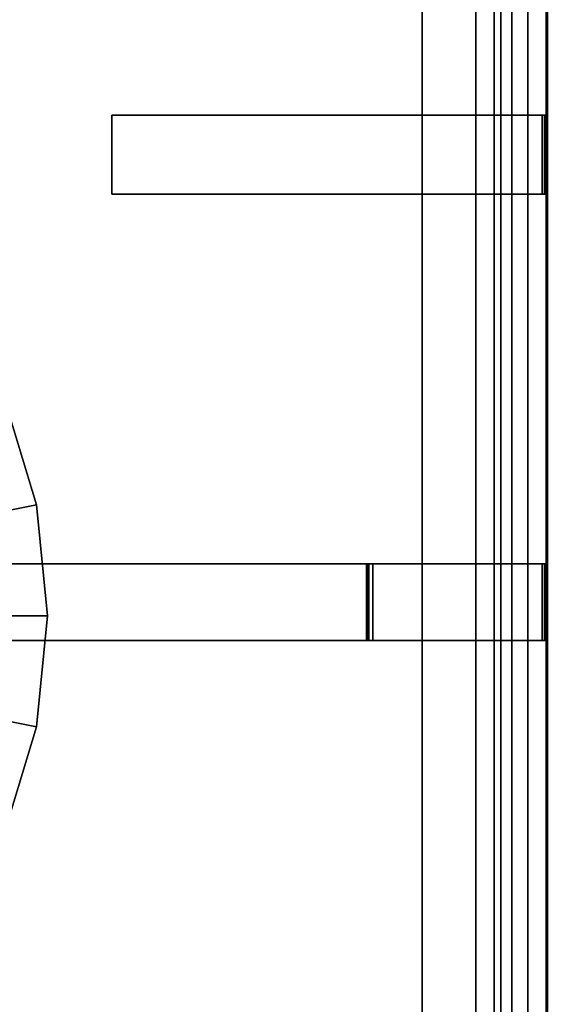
# Model space of a CAD drawing. Extents: x -17.9 to 18, y -14.2 to 13.3.
# Tile 33 of 61: x -8.5 to -5.7, y 2.3 to 7.5. Entities that reach past the tile are written whole.
import ezdxf

# ---------------------------------------------------------------- set-up
doc = ezdxf.new("R2010")
doc.units = 0
for name, color, linetype in [('GAS_ELEMENTS_4', 254, 'CONTINUOUS'), ('GRATE_-_1', 250, 'CONTINUOUS'), ('RGM8058UC_-_BODY', 252, 'CONTINUOUS')]:
    doc.layers.add(name, color=color, linetype=linetype)

msp = doc.modelspace()

# ---------------------------------------------------------------- linework, layer by layer
at = {"layer": 'GAS_ELEMENTS_4'}
for points in [[(-11.3136, 4.3196, 6.0709), (-8.3713, 4.9048, 6.0709), (-8.542, 5.4676, 6.0709)], [(-8.3713, 4.9048, 6.0709), (-9.0627, 4.7673, 6.5762), (-9.1933, 5.1978, 6.5762), (-8.542, 5.4676, 6.0709)], [(-11.3136, 4.3196, 6.0709), (-8.3136, 4.3196, 6.0709), (-8.3713, 4.9048, 6.0709)], [(-8.3136, 4.3196, 6.0709), (-9.0186, 4.3196, 6.5762), (-9.0627, 4.7673, 6.5762), (-8.3713, 4.9048, 6.0709)], [(-11.3136, 4.3196, 6.0709), (-8.542, 3.1715, 6.0709), (-8.3713, 3.7343, 6.0709)], [(-11.3136, 4.3196, 6.0709), (-8.3713, 3.7343, 6.0709), (-8.3136, 4.3196, 6.0709)], [(-8.3713, 3.7343, 6.0709), (-9.0627, 3.8718, 6.5762), (-9.0186, 4.3196, 6.5762), (-8.3136, 4.3196, 6.0709)], [(-8.542, 3.1715, 6.0709), (-9.1933, 3.4413, 6.5762), (-9.0627, 3.8718, 6.5762), (-8.3713, 3.7343, 6.0709)]]:
    msp.add_3dface(points, dxfattribs=at)
at = {"layer": 'GRATE_-_1'}
for points in [[(-6.3403, 8.9879, 7.101), (-6.3403, 8.9879, 7.573), (-6.3403, 6.9577, 7.573), (-6.3403, 6.9577, 7.101)], [(-6.3403, 8.9879, 7.101), (-6.3403, 6.9577, 7.101), (-6.0569, 6.9577, 7.101), (-6.0569, 8.9879, 7.101)], [(-6.0569, 6.9577, 7.573), (-6.3403, 6.9577, 7.573), (-6.3403, 8.9879, 7.573), (-6.0569, 8.9879, 7.573)], [(-5.6872, 8.9879, 7.573), (-5.6872, 6.9577, 7.573), (-6.0569, 6.9577, 7.573), (-6.0569, 8.9879, 7.573)], [(-6.0569, 8.9879, 7.101), (-6.0569, 6.9577, 7.101), (-6.0569, 6.9577, 7.3179), (-6.0569, 8.9879, 7.3179)], [(-6.0569, 6.9577, 7.3179), (-5.6801, 6.9577, 7.3179), (-5.6801, 8.9879, 7.3179), (-6.0569, 8.9879, 7.3179)], [(-5.6801, 6.9577, 7.3179), (-5.6872, 6.9577, 7.573), (-5.6872, 8.9879, 7.573), (-5.6801, 8.9879, 7.3179)], [(-6.3403, 6.5411, 8.3105), (-7.9756, 6.5411, 8.3105), (-7.9756, 6.9577, 8.3105), (-6.3403, 6.9577, 8.3105)], [(-6.3403, 6.9577, 7.9261), (-7.9756, 6.9577, 8.0116), (-7.9756, 6.5411, 8.0116), (-6.3403, 6.5411, 7.9261)], [(-7.9756, 6.9577, 8.0116), (-7.9756, 6.9577, 8.3105), (-7.9756, 6.5411, 8.3105), (-7.9756, 6.5411, 8.0116)], [(-6.3403, 6.9577, 7.9261), (-6.3403, 6.9577, 8.3105), (-7.9756, 6.9577, 8.3105), (-7.9756, 6.9577, 8.0116)], [(-6.3403, 6.9577, 7.101), (-6.3403, 6.9577, 7.573), (-6.3403, 6.5411, 7.573), (-6.3403, 6.5411, 7.101)], [(-6.3403, 6.9577, 7.573), (-6.3403, 6.9577, 7.9261), (-6.3403, 6.5411, 7.9261), (-6.3403, 6.5411, 7.573)], [(-6.3403, 6.9577, 7.101), (-6.3403, 6.5411, 7.101), (-6.0569, 6.5411, 7.101), (-6.0569, 6.9577, 7.101)], [(-6.0569, 6.9577, 8.3105), (-6.3403, 6.9577, 8.3105), (-6.3403, 6.9577, 7.9261), (-6.0569, 6.9577, 7.9261)], [(-6.0569, 6.9577, 7.9261), (-6.3403, 6.9577, 7.9261), (-6.3403, 6.9577, 7.573), (-6.0569, 6.9577, 7.573)], [(-6.0569, 6.5411, 8.3105), (-6.3403, 6.5411, 8.3105), (-6.3403, 6.9577, 8.3105), (-6.0569, 6.9577, 8.3105)], [(-5.6953, 6.9577, 7.9261), (-5.7073, 6.9577, 8.3105), (-6.0569, 6.9577, 8.3105), (-6.0569, 6.9577, 7.9261)], [(-5.6872, 6.9577, 7.573), (-5.6953, 6.9577, 7.9261), (-6.0569, 6.9577, 7.9261), (-6.0569, 6.9577, 7.573)], [(-6.0569, 6.9577, 7.101), (-6.0569, 6.5411, 7.101), (-6.0569, 6.5411, 7.3179), (-6.0569, 6.9577, 7.3179)], [(-5.7073, 6.9577, 8.3105), (-5.7073, 6.5411, 8.3105), (-6.0569, 6.5411, 8.3105), (-6.0569, 6.9577, 8.3105)], [(-6.0569, 6.5411, 7.3179), (-5.6801, 6.5411, 7.3179), (-5.6801, 6.9577, 7.3179), (-6.0569, 6.9577, 7.3179)], [(-5.7073, 6.5411, 8.3105), (-5.7073, 6.9577, 8.3105), (-5.6953, 6.9577, 7.9261), (-5.6953, 6.5411, 7.9261)], [(-5.6872, 6.9577, 7.573), (-5.6872, 6.5411, 7.573), (-5.6953, 6.5411, 7.9261), (-5.6953, 6.9577, 7.9261)], [(-5.6801, 6.5411, 7.3179), (-5.6872, 6.5411, 7.573), (-5.6872, 6.9577, 7.573), (-5.6801, 6.9577, 7.3179)], [(-7.9756, 6.5411, 8.0116), (-7.9756, 6.5411, 8.3105), (-6.3403, 6.5411, 8.3105), (-6.3403, 6.5411, 7.9261)], [(-6.3403, 6.5411, 7.101), (-6.3403, 6.5411, 7.573), (-6.3403, 4.593, 7.573), (-6.3403, 4.593, 7.101)], [(-6.3403, 6.5411, 7.101), (-6.3403, 4.593, 7.101), (-6.0569, 4.593, 7.101), (-6.0569, 6.5411, 7.101)], [(-6.0569, 6.5411, 7.9261), (-6.3403, 6.5411, 7.9261), (-6.3403, 6.5411, 8.3105), (-6.0569, 6.5411, 8.3105)], [(-6.0569, 4.593, 7.573), (-6.3403, 4.593, 7.573), (-6.3403, 6.5411, 7.573), (-6.0569, 6.5411, 7.573)], [(-6.0569, 6.5411, 7.573), (-6.3403, 6.5411, 7.573), (-6.3403, 6.5411, 7.9261), (-6.0569, 6.5411, 7.9261)], [(-6.0569, 4.593, 7.101), (-6.0569, 4.593, 7.3179), (-6.0569, 6.5411, 7.3179), (-6.0569, 6.5411, 7.101)], [(-5.7073, 6.5411, 8.3105), (-5.6953, 6.5411, 7.9261), (-6.0569, 6.5411, 7.9261), (-6.0569, 6.5411, 8.3105)], [(-5.6872, 6.5411, 7.573), (-5.6872, 4.593, 7.573), (-6.0569, 4.593, 7.573), (-6.0569, 6.5411, 7.573)], [(-5.6953, 6.5411, 7.9261), (-5.6872, 6.5411, 7.573), (-6.0569, 6.5411, 7.573), (-6.0569, 6.5411, 7.9261)], [(-6.0569, 4.593, 7.3179), (-5.6801, 4.593, 7.3179), (-5.6801, 6.5411, 7.3179), (-6.0569, 6.5411, 7.3179)], [(-5.6801, 4.593, 7.3179), (-5.6872, 4.593, 7.573), (-5.6872, 6.5411, 7.573), (-5.6801, 6.5411, 7.3179)], [(-6.6295, 4.1886, 8.3105), (-9.809, 4.1886, 8.3105), (-9.809, 4.593, 8.3105), (-6.6295, 4.593, 8.3105)], [(-6.6295, 4.593, 8.3105), (-9.809, 4.593, 8.3105), (-9.809, 4.593, 8.0116), (-6.6333, 4.593, 7.926)], [(-6.6333, 4.593, 7.926), (-9.809, 4.593, 8.0116), (-9.809, 4.1886, 8.0116), (-6.6333, 4.1886, 7.926)], [(-6.3403, 4.593, 7.9261), (-6.3403, 4.593, 8.3105), (-6.6295, 4.593, 8.3105), (-6.6333, 4.593, 7.926)], [(-6.6333, 4.1886, 7.926), (-6.6204, 4.1886, 7.573), (-6.6204, 4.593, 7.573), (-6.6333, 4.593, 7.926)], [(-6.6204, 4.593, 7.573), (-6.3403, 4.593, 7.573), (-6.3403, 4.593, 7.9261), (-6.6333, 4.593, 7.926)], [(-6.6333, 4.593, 7.926), (-6.6333, 4.1886, 7.926), (-6.3403, 4.1886, 7.9261), (-6.3403, 4.593, 7.9261)], [(-6.6295, 4.593, 8.3105), (-6.3403, 4.593, 8.3105), (-6.3403, 4.1886, 8.3105), (-6.6295, 4.1886, 8.3105)], [(-6.6204, 4.1886, 7.573), (-6.6007, 4.1886, 7.101), (-6.6007, 4.593, 7.101), (-6.6204, 4.593, 7.573)], [(-6.6007, 4.593, 7.101), (-6.3403, 4.593, 7.101), (-6.3403, 4.593, 7.573), (-6.6204, 4.593, 7.573)], [(-6.6007, 4.1886, 7.101), (-6.3403, 4.1886, 7.101), (-6.3403, 4.593, 7.101), (-6.6007, 4.593, 7.101)], [(-6.3403, 4.593, 7.101), (-6.3403, 4.1886, 7.101), (-6.0569, 4.1886, 7.101), (-6.0569, 4.593, 7.101)], [(-6.0569, 4.1886, 8.3105), (-6.3403, 4.1886, 8.3105), (-6.3403, 4.593, 8.3105), (-6.0569, 4.593, 8.3105)], [(-6.0569, 4.593, 7.9261), (-6.3403, 4.593, 7.9261), (-6.3403, 4.593, 7.573), (-6.0569, 4.593, 7.573)], [(-6.0569, 4.593, 8.3105), (-6.3403, 4.593, 8.3105), (-6.3403, 4.593, 7.9261), (-6.0569, 4.593, 7.9261)], [(-6.0569, 4.1886, 7.3179), (-5.6801, 4.1886, 7.3179), (-5.6801, 4.593, 7.3179), (-6.0569, 4.593, 7.3179)], [(-5.6872, 4.593, 7.573), (-5.6953, 4.593, 7.9261), (-6.0569, 4.593, 7.9261), (-6.0569, 4.593, 7.573)], [(-5.7073, 4.593, 8.3105), (-5.7073, 4.1886, 8.3105), (-6.0569, 4.1886, 8.3105), (-6.0569, 4.593, 8.3105)], [(-6.0569, 4.593, 7.101), (-6.0569, 4.1886, 7.101), (-6.0569, 4.1886, 7.3179), (-6.0569, 4.593, 7.3179)], [(-5.6953, 4.593, 7.9261), (-5.7073, 4.593, 8.3105), (-6.0569, 4.593, 8.3105), (-6.0569, 4.593, 7.9261)], [(-5.7073, 4.1886, 8.3105), (-5.7073, 4.593, 8.3105), (-5.6953, 4.593, 7.9261), (-5.6953, 4.1886, 7.9261)], [(-5.6872, 4.593, 7.573), (-5.6872, 4.1886, 7.573), (-5.6953, 4.1886, 7.9261), (-5.6953, 4.593, 7.9261)], [(-5.6801, 4.1886, 7.3179), (-5.6872, 4.1886, 7.573), (-5.6872, 4.593, 7.573), (-5.6801, 4.593, 7.3179)], [(-9.809, 4.1886, 8.0116), (-9.809, 4.1886, 8.3105), (-6.6295, 4.1886, 8.3105), (-6.6333, 4.1886, 7.926)], [(-6.6333, 4.1886, 7.926), (-6.3403, 4.1886, 7.9261), (-6.3403, 4.1886, 7.573), (-6.6204, 4.1886, 7.573)], [(-6.6295, 4.1886, 8.3105), (-6.3403, 4.1886, 8.3105), (-6.3403, 4.1886, 7.9261), (-6.6333, 4.1886, 7.926)], [(-6.6204, 4.1886, 7.573), (-6.3403, 4.1886, 7.573), (-6.3403, 4.1886, 7.101), (-6.6007, 4.1886, 7.101)], [(-6.3403, 4.1886, 7.101), (-6.3403, 4.1886, 7.573), (-6.3403, 2.2124, 7.573), (-6.3403, 2.2124, 7.101)], [(-6.3403, 4.1886, 7.101), (-6.3403, 2.2124, 7.101), (-6.0569, 2.2124, 7.101), (-6.0569, 4.1886, 7.101)], [(-6.0569, 2.2124, 7.573), (-6.3403, 2.2124, 7.573), (-6.3403, 4.1886, 7.573), (-6.0569, 4.1886, 7.573)], [(-6.0569, 4.1886, 7.573), (-6.3403, 4.1886, 7.573), (-6.3403, 4.1886, 7.9261), (-6.0569, 4.1886, 7.9261)], [(-6.0569, 4.1886, 7.9261), (-6.3403, 4.1886, 7.9261), (-6.3403, 4.1886, 8.3105), (-6.0569, 4.1886, 8.3105)], [(-5.6953, 4.1886, 7.9261), (-5.6872, 4.1886, 7.573), (-6.0569, 4.1886, 7.573), (-6.0569, 4.1886, 7.9261)], [(-5.6872, 2.2124, 7.573), (-6.0569, 2.2124, 7.573), (-6.0569, 4.1886, 7.573), (-5.6872, 4.1886, 7.573)], [(-5.7073, 4.1886, 8.3105), (-5.6953, 4.1886, 7.9261), (-6.0569, 4.1886, 7.9261), (-6.0569, 4.1886, 8.3105)], [(-6.0569, 4.1886, 7.3179), (-6.0569, 4.1886, 7.101), (-6.0569, 2.2124, 7.101), (-6.0569, 2.2124, 7.3179)], [(-6.0569, 2.2124, 7.3179), (-5.6801, 2.2124, 7.3179), (-5.6801, 4.1886, 7.3179), (-6.0569, 4.1886, 7.3179)], [(-5.6872, 4.1886, 7.573), (-5.6801, 4.1886, 7.3179), (-5.6801, 2.2124, 7.3179), (-5.6872, 2.2124, 7.573)]]:
    msp.add_3dface(points, dxfattribs=at)
at = {"layer": 'RGM8058UC_-_BODY'}
for points in [[(-5.6867, 9.8603, 0.0396), (-17.0517, 9.8603, 0.0396), (-17.0517, -10.5613, 0.0396), (-5.6867, -10.5613, 0.0396)], [(5.6879, 9.8603, 0.0396), (-5.6867, 9.8603, 0.0396), (-5.6867, -10.5613, 0.0396), (5.6879, -10.5613, 0.0396)], [(-5.9617, -9.5613, 6.0716), (-16.0517, -9.5613, 6.0716), (-16.0517, 8.8603, 6.0716), (-5.9617, 8.8603, 6.0716)], [(-5.925, -9.5613, 6.0997), (-5.9617, -9.5613, 6.0716), (-5.9617, 8.8603, 6.0716), (-5.925, 8.8603, 6.0997)], [(-5.8672, -9.5613, 6.1956), (-5.925, -9.5613, 6.0997), (-5.925, 8.8603, 6.0997), (-5.8672, 8.8603, 6.1956)], [(-5.7841, -9.5613, 6.259), (-5.8672, -9.5613, 6.1956), (-5.8672, 8.8603, 6.1956), (-5.7841, 8.8603, 6.259)], [(-5.6867, -9.5613, 6.2812), (-5.7841, -9.5613, 6.259), (-5.7841, 8.8603, 6.259), (-5.6867, 8.8603, 6.2812)], [(-5.5893, -9.5613, 6.259), (-5.6867, -9.5613, 6.2812), (-5.6867, 8.8603, 6.2812), (-5.5893, 8.8603, 6.259)]]:
    msp.add_3dface(points, dxfattribs=at)

doc.saveas('drawing.dxf')
